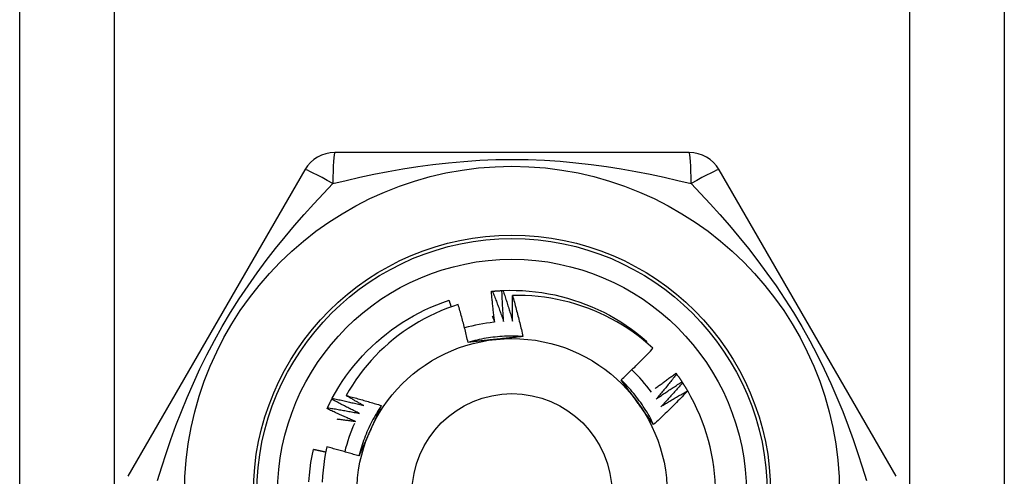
# Model space of a CAD drawing. Header units: inches. Extents: x 7 to 174, y 10 to 93.
# Tile 56 of 132: x 9.844 to 10.406, y 49.887 to 50.148. Entities that reach past the tile are written whole.
import ezdxf

# ---------------------------------------------------------------- set-up
doc = ezdxf.new("R2010")
doc.units = ezdxf.units.IN
doc.header["$MEASUREMENT"] = 0
doc.layers.add('Visible Edges(ANSI)', color=7, linetype='Continuous', lineweight=25)
doc.layers.add('Visible Tangent Edges(ANSI)', color=7, linetype='Continuous', lineweight=25)

msp = doc.modelspace()

# ---------------------------------------------------------------- linework, layer by layer
at = {"layer": 'Visible Edges(ANSI)'}
for p, q in [((9.843568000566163, 30.3173168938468), (9.843568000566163, 69.43714366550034)), ((10.40556800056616, 69.43714366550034), (10.40556800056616, 30.3173168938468)), ((10.22571795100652, 50.07211217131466), (10.02341805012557, 50.07211217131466)), ((10.00637031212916, 50.06226964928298), (9.905220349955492, 49.88707279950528)), ((10.3439156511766, 49.88707279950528), (10.24276568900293, 50.06226964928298)), ((10.20110010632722, 49.96368317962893), (10.20154276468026, 49.96420031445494)), ((10.21816410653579, 49.94599561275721), (10.21852027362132, 49.945508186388)), ((10.22160713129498, 49.94104493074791), (10.22193752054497, 49.94053966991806)), ((10.22478855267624, 49.93592221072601), (10.22483702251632, 49.93583937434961)), ((10.02170116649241, 49.93114982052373), (10.02198282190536, 49.93168378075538))]:
    msp.add_line(p, q, dxfattribs=at)
at = {"layer": 'Visible Edges(ANSI)', "flags": 128}
for points in [[(10.1128130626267, 49.99277560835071), (10.11283808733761, 49.99277815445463), (10.11286311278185, 49.99278068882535), (10.11288813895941, 49.99278322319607), (10.1129131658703, 49.9927857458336), (10.11293819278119, 49.99278826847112), (10.11296322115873, 49.99279079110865), (10.11298824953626, 49.99279330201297), (10.1130132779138, 49.99279580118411), (10.11303830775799, 49.99279830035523), (10.11306333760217, 49.99280079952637), (10.11308836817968, 49.99280328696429), (10.11311339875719, 49.99280577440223), (10.11313843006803, 49.99280825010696), (10.11316346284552, 49.99281072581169), (10.11318849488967, 49.99281318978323), (10.11321352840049, 49.99281565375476), (10.1132385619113, 49.99281810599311), (10.11326359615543, 49.99282055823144), (10.11328863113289, 49.99282299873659), (10.11331366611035, 49.99282543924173), (10.11333870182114, 49.99282787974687), (10.11336373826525, 49.99283030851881), (10.11338877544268, 49.99283273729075), (10.11341381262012, 49.99283515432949)], [(10.11471436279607, 49.97516297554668), (10.114618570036, 49.97589450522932), (10.11452421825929, 49.97662625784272), (10.11443130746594, 49.97735822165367), (10.11433983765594, 49.97809039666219), (10.1142498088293, 49.97882278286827), (10.114161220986, 49.97955538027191), (10.11407407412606, 49.98028817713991), (10.11398836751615, 49.98102118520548), (10.11390410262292, 49.9817543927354), (10.11382127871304, 49.98248779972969), (10.11373989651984, 49.98322140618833), (10.11365995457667, 49.98395520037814), (10.11358145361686, 49.98468920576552), (10.11350439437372, 49.98542339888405), (10.11342877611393, 49.98615777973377), (10.1133545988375, 49.98689236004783), (10.11328186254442, 49.98762712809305), (10.1132105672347, 49.98836207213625), (10.11314071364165, 49.98909721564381), (10.11307230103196, 49.98983253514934), (10.11300532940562, 49.99056803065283), (10.11293979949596, 49.99130371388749), (10.11287571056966, 49.99203957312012), (10.1128130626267, 49.99277560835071)], [(10.11341381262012, 49.99283515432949), (10.11363891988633, 49.99285663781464), (10.1138640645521, 49.99287766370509), (10.1140892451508, 49.99289824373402), (10.11431446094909, 49.99291835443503), (10.11453971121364, 49.99293800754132), (10.11476499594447, 49.99295720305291), (10.11499031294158, 49.99297594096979), (10.115215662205, 49.99299422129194), (10.11544104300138, 49.99301204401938), (10.11566645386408, 49.99302940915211), (10.1158918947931, 49.99304631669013), (10.11611736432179, 49.99306276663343), (10.11634286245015, 49.99307877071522), (10.11656838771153, 49.99309430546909), (10.11679393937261, 49.99310939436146), (10.11701951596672, 49.9931240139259), (10.11724511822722, 49.99313818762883), (10.1174707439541, 49.99315191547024), (10.11769639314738, 49.99316517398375), (10.11792206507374, 49.99317798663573), (10.11814775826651, 49.99319034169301), (10.1183734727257, 49.99320223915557), (10.11859920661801, 49.99321367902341), (10.11882495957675, 49.99322467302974)], [(10.11341381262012, 49.99283515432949), (10.11369609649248, 49.99212111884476), (10.11397702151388, 49.99140649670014), (10.11425658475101, 49.99069131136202), (10.11453478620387, 49.9899755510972), (10.11481162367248, 49.98925921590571), (10.11508709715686, 49.98854230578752), (10.11536120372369, 49.98782483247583), (10.11563394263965, 49.98710679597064), (10.11590531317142, 49.98638818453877), (10.11617531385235, 49.98566902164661), (10.11644394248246, 49.98494928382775), (10.11671119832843, 49.98422899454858), (10.11697708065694, 49.98350814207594), (10.11724158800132, 49.98278673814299), (10.11750471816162, 49.98206477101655), (10.1177664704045, 49.98134226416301), (10.11802684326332, 49.98061919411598), (10.11828583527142, 49.97989557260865), (10.11854344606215, 49.97917141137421), (10.11879967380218, 49.9784466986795), (10.11905451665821, 49.97772143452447), (10.11930797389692, 49.97699564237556), (10.11956004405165, 49.97626929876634), (10.11981072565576, 49.97554240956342)], [(10.11882615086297, 49.99322998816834), (10.11885127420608, 49.9932312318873), (10.11887639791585, 49.99323246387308), (10.11890152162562, 49.99323369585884), (10.11892664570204, 49.99323492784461), (10.11895177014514, 49.99323613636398), (10.11897689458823, 49.99323735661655), (10.11900201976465, 49.99323856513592), (10.11902714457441, 49.9932397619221), (10.11905227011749, 49.99324095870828), (10.11907739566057, 49.99324215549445), (10.11910252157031, 49.99324334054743), (10.11912764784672, 49.9932445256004), (10.11915277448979, 49.99324569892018), (10.11917790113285, 49.99324687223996), (10.11920302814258, 49.99324803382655), (10.11922815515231, 49.99324919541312), (10.11925328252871, 49.99325034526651), (10.11927841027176, 49.99325149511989), (10.11930353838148, 49.99325263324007), (10.1193286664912, 49.99325377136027), (10.11935379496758, 49.99325490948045), (10.11937892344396, 49.99325603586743), (10.119404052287, 49.99325715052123), (10.11942918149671, 49.99325826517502)], [(10.11981072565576, 49.97554240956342), (10.11975303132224, 49.97627793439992), (10.11969678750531, 49.97701359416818), (10.11964199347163, 49.97774939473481), (10.11958864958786, 49.97848532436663), (10.11953675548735, 49.97922139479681), (10.11948631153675, 49.97995760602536), (10.11943731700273, 49.9806939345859), (10.11938977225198, 49.98143040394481), (10.11934367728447, 49.98216699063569), (10.11929903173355, 49.98290371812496), (10.11925583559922, 49.98364055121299), (10.11921408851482, 49.98437751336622), (10.11917379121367, 49.98511460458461), (10.11913494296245, 49.98585180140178), (10.11909754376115, 49.98658912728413), (10.11906159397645, 49.98732655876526), (10.11902709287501, 49.98806410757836), (10.1189940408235, 49.98880177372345), (10.11896243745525, 49.98953954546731), (10.11893228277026, 49.99027742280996), (10.1189035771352, 49.99101541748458), (10.11887631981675, 49.99175350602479), (10.11885051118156, 49.99249170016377), (10.11882615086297, 49.99322998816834)], [(10.11942918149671, 49.99325826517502), (10.12314707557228, 49.99336075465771), (10.12686518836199, 49.99333985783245), (10.13057997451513, 49.99319680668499), (10.13428788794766, 49.99293288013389), (10.13798538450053, 49.99254931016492), (10.14166891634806, 49.99204736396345), (10.14533493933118, 49.99142830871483), (10.14897990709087, 49.99069337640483), (10.15260027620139, 49.98984383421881), (10.15619249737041, 49.98888092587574), (10.1597530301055, 49.98780591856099), (10.16327832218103, 49.9866200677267), (10.16676483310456, 49.98532461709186), (10.17020901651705, 49.98392083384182), (10.17360732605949, 49.98240996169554), (10.17695621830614, 49.9807932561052), (10.18025213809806, 49.97907197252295), (10.18349155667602, 49.97724737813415), (10.18667091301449, 49.97532071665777), (10.18978666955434, 49.97329323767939), (10.19283527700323, 49.97116620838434), (10.19581319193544, 49.96894087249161), (10.19871687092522, 49.96661849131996), (10.20154276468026, 49.96420031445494)], [(10.11942918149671, 49.99325826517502), (10.1196740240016, 49.99253054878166), (10.11991747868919, 49.9918023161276), (10.12015954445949, 49.99107357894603), (10.12040022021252, 49.99034433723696), (10.12063950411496, 49.98961460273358), (10.12087739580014, 49.9888843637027), (10.1211138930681, 49.98815363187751), (10.12134899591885, 49.98742240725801), (10.12158270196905, 49.98669067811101), (10.12181501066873, 49.9859584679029), (10.12204592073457, 49.98522576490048), (10.12227543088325, 49.98449256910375), (10.12250353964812, 49.98375889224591), (10.12273024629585, 49.98302472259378), (10.12295554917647, 49.98229008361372), (10.12317944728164, 49.98155495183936), (10.12340193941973, 49.98081935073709), (10.1236230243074, 49.9800832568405), (10.12384270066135, 49.97934669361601), (10.12406096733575, 49.97860966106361), (10.12427782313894, 49.97787215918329), (10.12449326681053, 49.97713417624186), (10.12470729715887, 49.97639573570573), (10.12491991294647, 49.97565681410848)], [(10.12491991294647, 49.97565681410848), (10.12490360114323, 49.97627183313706), (10.12488830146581, 49.97688689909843), (10.12487401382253, 49.9775020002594), (10.12486073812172, 49.97811714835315), (10.12484847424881, 49.9787323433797), (10.12483722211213, 49.97934757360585), (10.12482698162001, 49.97996285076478), (10.12481775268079, 49.9805781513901), (10.12480953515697, 49.98119349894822), (10.12480232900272, 49.98180889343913), (10.12479613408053, 49.98242431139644), (10.12479095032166, 49.98303976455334), (10.12478677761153, 49.98365526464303), (10.12478361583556, 49.98427078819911), (10.12478146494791, 49.9848863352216), (10.12478032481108, 49.98550192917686), (10.12478019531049, 49.98611753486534), (10.12478107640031, 49.98673318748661), (10.12478296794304, 49.98734885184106), (10.12478586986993, 49.98796455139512), (10.12478978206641, 49.98858028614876), (10.12479470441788, 49.9891960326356), (10.12480063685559, 49.98981180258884), (10.12480757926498, 49.99042759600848)], [(10.2050343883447, 49.96023156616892), (10.20229392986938, 49.96266890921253), (10.19948069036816, 49.96501536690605), (10.19659695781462, 49.96726936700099), (10.19364501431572, 49.96942931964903), (10.19062716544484, 49.97149365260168), (10.18754569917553, 49.97346078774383), (10.18440289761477, 49.97532913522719), (10.18120106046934, 49.97709712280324), (10.17794247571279, 49.97876317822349), (10.17462943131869, 49.98032571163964), (10.17126422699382, 49.98178315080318), (10.16785023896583, 49.98313348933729), (10.16439807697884, 49.98437239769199), (10.1609121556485, 49.9854985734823), (10.15739525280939, 49.98651143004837), (10.1538501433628, 49.98741034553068), (10.15027960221, 49.98819472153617), (10.14668640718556, 49.98886395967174), (10.14307333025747, 49.9894174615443), (10.13944315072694, 49.98985459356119), (10.13579864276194, 49.99017479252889), (10.13214258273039, 49.99037741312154), (10.12847774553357, 49.99046188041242), (10.12480757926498, 49.99042759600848)], [(10.12480757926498, 49.99042759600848), (10.12508600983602, 49.98945866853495), (10.12536196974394, 49.98848904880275), (10.12563545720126, 49.98751871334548), (10.12590647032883, 49.98654769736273), (10.12617500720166, 49.98557598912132), (10.12644106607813, 49.98460360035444), (10.12670464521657, 49.98363051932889), (10.12696574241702, 49.98265676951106), (10.1272243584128, 49.98168232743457), (10.12748049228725, 49.9807071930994), (10.12773414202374, 49.97973137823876), (10.12798530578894, 49.97875489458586), (10.12823398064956, 49.97777773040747), (10.12848016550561, 49.97679989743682), (10.12872385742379, 49.97582138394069), (10.12896505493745, 49.97484222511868), (10.12920375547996, 49.9738623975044), (10.12943995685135, 49.97288191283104), (10.12967365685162, 49.97190078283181), (10.12990485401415, 49.9709190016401), (10.13013354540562, 49.9699365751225), (10.13035972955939, 49.96895351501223), (10.13058340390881, 49.96796981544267), (10.13080456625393, 49.96698548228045)], [(10.02198282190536, 49.93168378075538), (10.02378125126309, 49.93493937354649), (10.02568612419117, 49.93813253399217), (10.02769454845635, 49.94126084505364), (10.02980364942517, 49.9443218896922), (10.03201054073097, 49.94731324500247), (10.0343123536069, 49.95023249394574), (10.0367061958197, 49.95307721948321), (10.0391891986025, 49.9558450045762), (10.04175846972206, 49.95853343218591), (10.04441114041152, 49.96114007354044), (10.04714431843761, 49.96366252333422), (10.04995513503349, 49.96609835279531), (10.05284069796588, 49.96844515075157), (10.05579813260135, 49.97070050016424), (10.05882456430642, 49.9728619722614), (10.06191710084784, 49.97492715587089), (10.06507287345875, 49.97689363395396), (10.0682889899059, 49.97875898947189), (10.07156258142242, 49.9805207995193), (10.07489076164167, 49.98217663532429), (10.07827064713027, 49.98372410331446), (10.08169936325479, 49.98516077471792), (10.08517402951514, 49.98648422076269), (10.08869175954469, 49.98769202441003)], [(10.09385519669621, 49.98527301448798), (10.0905151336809, 49.98416422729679), (10.08720827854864, 49.98294997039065), (10.08393717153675, 49.98163067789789), (10.08070789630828, 49.98020841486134), (10.07752918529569, 49.97868707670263), (10.07440339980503, 49.97706811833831), (10.07133276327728, 49.97535297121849), (10.06831950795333, 49.97354301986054), (10.06536585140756, 49.97163968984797), (10.06247403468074, 49.96964437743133), (10.05964626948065, 49.96755850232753), (10.05688479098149, 49.96538346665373), (10.05419182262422, 49.96312067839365), (10.05156959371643, 49.96077154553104), (10.04902033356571, 49.95833748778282), (10.04654726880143, 49.95582095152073), (10.04415816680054, 49.95322967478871), (10.04185552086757, 49.95056679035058), (10.03964089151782, 49.94783448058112), (10.03751583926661, 49.94503494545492), (10.03548192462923, 49.94217038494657), (10.03354069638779, 49.93924298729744), (10.03169371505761, 49.93625495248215), (10.02994254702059, 49.93320847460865)], [(10.08995250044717, 49.98396592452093), (10.08990075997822, 49.98412141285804), (10.08984894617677, 49.98427687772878), (10.08979706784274, 49.98443233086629), (10.08974511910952, 49.98458776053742), (10.08969310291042, 49.98474316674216), (10.08964101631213, 49.9848985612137), (10.08958886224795, 49.98505392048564), (10.08953663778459, 49.98520926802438), (10.08948434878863, 49.98536459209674), (10.0894319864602, 49.98551990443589), (10.08937955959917, 49.98567519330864), (10.08932706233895, 49.98583045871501), (10.08927449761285, 49.98598570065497), (10.08922186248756, 49.98614091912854), (10.08916915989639, 49.98629612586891), (10.08911638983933, 49.98645130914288), (10.08906355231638, 49.98660646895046), (10.08901064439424, 49.98676161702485), (10.08895766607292, 49.98691672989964), (10.08890462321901, 49.98707183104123), (10.08885150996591, 49.98722690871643), (10.08879832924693, 49.98738197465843), (10.08874507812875, 49.98753700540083), (10.08869175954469, 49.98769202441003)], [(10.0994871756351, 49.96363539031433), (10.09927854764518, 49.96454395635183), (10.0990676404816, 49.96545193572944), (10.09885445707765, 49.96635932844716), (10.09863900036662, 49.96726612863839), (10.09842127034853, 49.96817233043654), (10.09820126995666, 49.9690779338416), (10.09797900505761, 49.96998293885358), (10.0977544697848, 49.97088733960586), (10.09752767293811, 49.97179112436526), (10.09729861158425, 49.97269430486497), (10.09706729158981, 49.9735968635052), (10.0968337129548, 49.97449880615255), (10.09659787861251, 49.97540012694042), (10.09635978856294, 49.9763008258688), (10.09611944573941, 49.9772008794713), (10.09587685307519, 49.97810031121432), (10.0956320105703, 49.97899910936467), (10.09538491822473, 49.97989728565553), (10.09513557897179, 49.9807948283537), (10.09488398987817, 49.9816917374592), (10.09463015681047, 49.98258801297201), (10.09437407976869, 49.98348365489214), (10.09411575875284, 49.9843786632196), (10.09385519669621, 49.98527301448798)], [(10.11327899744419, 49.97867648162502), (10.11333946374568, 49.97853039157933), (10.11339987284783, 49.97838426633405), (10.11346022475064, 49.97823811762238), (10.11352051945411, 49.97809193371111), (10.11358075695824, 49.97794573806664), (10.11364093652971, 49.97779950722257), (10.11370105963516, 49.97765325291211), (10.11376112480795, 49.97750697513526), (10.1138211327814, 49.97736067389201), (10.11388108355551, 49.97721433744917), (10.11394097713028, 49.97706797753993), (10.11400081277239, 49.9769215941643), (10.11406059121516, 49.97677518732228), (10.11412031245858, 49.97662875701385), (10.11417997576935, 49.97648229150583), (10.11423958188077, 49.97633580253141), (10.11429913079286, 49.9761892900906), (10.11435862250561, 49.9760427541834), (10.11441805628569, 49.9758961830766), (10.11447743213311, 49.97574960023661), (10.11453675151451, 49.97560298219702), (10.11459601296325, 49.97545633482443), (10.11465521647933, 49.97530966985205), (10.11471436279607, 49.97516297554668)], [(10.13080456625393, 49.96698548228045), (10.1294878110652, 49.96706527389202), (10.12816999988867, 49.96712586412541), (10.1268514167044, 49.96716726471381), (10.12553234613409, 49.96718949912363), (10.12421307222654, 49.96719257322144), (10.12289387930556, 49.96717651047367), (10.12157505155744, 49.9671413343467), (10.1202568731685, 49.96708705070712), (10.11893962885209, 49.96701368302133), (10.11762360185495, 49.96692124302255), (10.11630907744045, 49.96680976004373), (10.11499633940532, 49.96667923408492), (10.1136856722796, 49.96652969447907), (10.11237735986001, 49.96636115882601), (10.11107168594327, 49.96617363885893), (10.10976893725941, 49.96596715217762), (10.10846939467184, 49.96574171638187), (10.10717334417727, 49.96549734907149), (10.10588107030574, 49.96523406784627), (10.10459285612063, 49.96495189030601), (10.10330898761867, 49.9646508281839), (10.10202974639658, 49.96433090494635), (10.10075541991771, 49.96399213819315), (10.09948628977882, 49.96363453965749)], [(10.11530858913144, 49.96532769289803), (10.11464378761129, 49.96525781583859), (10.11397958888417, 49.96518797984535), (10.11331597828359, 49.96511817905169), (10.11265293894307, 49.96504839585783), (10.11199045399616, 49.96497861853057), (10.11132850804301, 49.96490882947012), (10.11066708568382, 49.96483901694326), (10.11000616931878, 49.96476916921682), (10.10934574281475, 49.96469926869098), (10.10868579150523, 49.96462930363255), (10.10802629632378, 49.96455926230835), (10.10736724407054, 49.96448913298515), (10.10670861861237, 49.96441889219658), (10.10605040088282, 49.96434853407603), (10.1053925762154, 49.9642780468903), (10.10473512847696, 49.96420740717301), (10.10407804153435, 49.96413661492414), (10.10342130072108, 49.9640656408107), (10.10276488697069, 49.9639944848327), (10.1021087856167, 49.96392312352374), (10.1014529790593, 49.96385154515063), (10.10079745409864, 49.96377974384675), (10.10014219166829, 49.96370769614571), (10.0994871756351, 49.96363539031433)], [(10.13080456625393, 49.96698548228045), (10.13016294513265, 49.96691456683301), (10.12952115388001, 49.96684392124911), (10.12887916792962, 49.96677353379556), (10.1282369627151, 49.96670338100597), (10.12759451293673, 49.96663346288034), (10.12695179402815, 49.96656375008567), (10.12630878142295, 49.96649423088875), (10.12566545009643, 49.96642489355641), (10.12502177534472, 49.96635572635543), (10.1243777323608, 49.96628670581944), (10.12373329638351, 49.96621782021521), (10.12308844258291, 49.96614905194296), (10.12244314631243, 49.96608038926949), (10.12179738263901, 49.9660118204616), (10.12115112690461, 49.9659433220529), (10.12050435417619, 49.96587488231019), (10.11985703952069, 49.96580648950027), (10.1192091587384, 49.96573812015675), (10.1185606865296, 49.96566977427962), (10.11791159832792, 49.96560141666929), (10.11726186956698, 49.96553304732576), (10.11661147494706, 49.96546464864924), (10.11596038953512, 49.96539620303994), (10.11530858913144, 49.96532769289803)], [(10.18685660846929, 49.94215346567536), (10.18763913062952, 49.94288172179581), (10.18841948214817, 49.94361218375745), (10.18919766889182, 49.94434485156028), (10.18997368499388, 49.94507971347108), (10.19074752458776, 49.94581677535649), (10.19151919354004, 49.94655601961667), (10.19228868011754, 49.94729745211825), (10.19305598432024, 49.94804105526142), (10.19382110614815, 49.94878684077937), (10.19458403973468, 49.94953478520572), (10.19534477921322, 49.95028490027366), (10.19610332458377, 49.9510371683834), (10.19685967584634, 49.95179158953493), (10.19761382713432, 49.95254815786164), (10.19836577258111, 49.95330686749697), (10.19911552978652, 49.95406773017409), (10.19986309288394, 49.9548307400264), (10.20060845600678, 49.9555958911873), (10.20135162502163, 49.95636318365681), (10.20209258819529, 49.95713261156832), (10.20283135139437, 49.95790416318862), (10.20356790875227, 49.95867784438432), (10.20430225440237, 49.95945364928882), (10.2050343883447, 49.96023156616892)], [(10.20626391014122, 49.93721130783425), (10.20675252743, 49.937586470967), (10.20724177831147, 49.9379608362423), (10.20773166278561, 49.93833441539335), (10.20822218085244, 49.93870720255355), (10.20871332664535, 49.93907919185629), (10.20920510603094, 49.9394503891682), (10.20969751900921, 49.93982079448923), (10.21019055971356, 49.94019040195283), (10.21068422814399, 49.94055921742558), (10.21117852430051, 49.94092723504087), (10.2116734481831, 49.94129445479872), (10.21216899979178, 49.94166088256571), (10.21266517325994, 49.94202650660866), (10.21316197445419, 49.94239133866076), (10.21365939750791, 49.9427553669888), (10.21415744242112, 49.9431185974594), (10.21465610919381, 49.94348103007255), (10.21515539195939, 49.94384265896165), (10.21565530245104, 49.9442034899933), (10.21615582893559, 49.94456351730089), (10.21665697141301, 49.94492274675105), (10.21715873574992, 49.94528117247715), (10.21766111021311, 49.94563879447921), (10.21816410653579, 49.94599561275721)], [(10.21852027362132, 49.945508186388), (10.218048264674, 49.94490259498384), (10.21757507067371, 49.94429788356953), (10.21710069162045, 49.94369404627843), (10.2166251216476, 49.94309110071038), (10.21614836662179, 49.94248903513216), (10.21567043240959, 49.94188785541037), (10.21519131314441, 49.94128756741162), (10.21471100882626, 49.94068817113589), (10.21422952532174, 49.9400896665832), (10.21374686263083, 49.93949205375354), (10.21326301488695, 49.93889533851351), (10.21277799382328, 49.93829952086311), (10.21229178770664, 49.93770460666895), (10.21180440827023, 49.93711059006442), (10.21131584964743, 49.93651748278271), (10.21082611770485, 49.93592527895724), (10.2103352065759, 49.93533398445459), (10.20984312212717, 49.93474360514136), (10.20934986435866, 49.93415412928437), (10.20885543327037, 49.93356557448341), (10.2083598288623, 49.93297793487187), (10.20786305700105, 49.93239121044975), (10.20736511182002, 49.93180540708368), (10.20686599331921, 49.93122053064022)], [(10.21852027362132, 49.945508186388), (10.21865302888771, 49.94532511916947), (10.21878540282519, 49.94514179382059), (10.21891740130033, 49.94495820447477), (10.21904902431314, 49.944774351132), (10.21918026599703, 49.94459023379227), (10.21931113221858, 49.94440585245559), (10.21944162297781, 49.94422121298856), (10.21957173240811, 49.94403631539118), (10.21970146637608, 49.94385115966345), (10.21983081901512, 49.94366573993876), (10.21995979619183, 49.94348006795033), (10.22008839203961, 49.94329413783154), (10.22021661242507, 49.94310794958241), (10.22034445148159, 49.94292150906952), (10.22047190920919, 49.94273481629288), (10.22059899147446, 49.94254786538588), (10.2207256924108, 49.94236066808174), (10.22085201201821, 49.94217321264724), (10.22097795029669, 49.94198551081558), (10.22110351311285, 49.94179755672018), (10.22122869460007, 49.94160935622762), (10.22135348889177, 49.94142090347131), (10.22147790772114, 49.94123220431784), (10.22160194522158, 49.94104325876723)], [(10.20541656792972, 49.9167068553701), (10.20482729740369, 49.91788709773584), (10.2042208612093, 49.91905864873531), (10.20359742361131, 49.92022127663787), (10.2029571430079, 49.92137474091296), (10.20230016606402, 49.92251880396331), (10.20162666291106, 49.92365322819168), (10.20093678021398, 49.9247777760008), (10.20023068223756, 49.92589220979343), (10.19950852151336, 49.92699629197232), (10.19877045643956, 49.92808979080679), (10.19801664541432, 49.92917245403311), (10.19724724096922, 49.9302440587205), (10.19646240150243, 49.93130435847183), (10.19566228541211, 49.93235312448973), (10.19484705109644, 49.93339011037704), (10.19401685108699, 49.93441508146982), (10.19317184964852, 49.93542779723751), (10.19231219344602, 49.93642802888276), (10.19143805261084, 49.93741553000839), (10.19054956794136, 49.93839006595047), (10.18964690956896, 49.93935140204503), (10.18873023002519, 49.94029929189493), (10.18779968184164, 49.9412335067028), (10.18685542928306, 49.94215381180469)], [(10.19623289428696, 49.92929787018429), (10.19583997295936, 49.92983866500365), (10.19544739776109, 49.9303789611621), (10.19505514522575, 49.93091876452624), (10.19466318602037, 49.93145808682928), (10.19427151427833, 49.93199692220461), (10.19388010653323, 49.93253528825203), (10.1934889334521, 49.93307319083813), (10.19309798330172, 49.93361064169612), (10.19270723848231, 49.93414763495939), (10.19231667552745, 49.93468418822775), (10.19192627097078, 49.93522030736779), (10.19153600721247, 49.93575599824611), (10.19114586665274, 49.93629126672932), (10.19075582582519, 49.93682611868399), (10.19036586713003, 49.93736056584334), (10.18997596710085, 49.93789461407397), (10.18958611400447, 49.93842826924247), (10.18919627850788, 49.93896153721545), (10.18880644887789, 49.9394944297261), (10.18841659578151, 49.94002695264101), (10.18802670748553, 49.94055910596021), (10.18763676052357, 49.94109090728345), (10.18724673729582, 49.94162235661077), (10.18685660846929, 49.94215346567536)], [(10.20686599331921, 49.93122053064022), (10.20747048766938, 49.93164350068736), (10.20807583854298, 49.93206529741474), (10.20868204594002, 49.93248590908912), (10.20928910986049, 49.93290534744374), (10.20989701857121, 49.93332360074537), (10.21050578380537, 49.93374066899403), (10.21111539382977, 49.93415655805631), (10.21172585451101, 49.93457126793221), (10.21233715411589, 49.93498478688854), (10.21294930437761, 49.9353971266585), (10.21356229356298, 49.93580827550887), (10.21417612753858, 49.93621823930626), (10.21479079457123, 49.93662701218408), (10.21540630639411, 49.93703460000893), (10.21602265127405, 49.93744099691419), (10.21663982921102, 49.93784620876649), (10.21725784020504, 49.9382502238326), (10.2178766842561, 49.93865304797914), (10.2184963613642, 49.93905468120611), (10.21911686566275, 49.93945512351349), (10.21973819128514, 49.93985436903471), (10.22036034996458, 49.94025241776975), (10.22098332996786, 49.94064926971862), (10.22160713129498, 49.94104493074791)], [(10.22193752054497, 49.94053966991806), (10.22143471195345, 49.93995939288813), (10.22093077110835, 49.93938006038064), (10.22042568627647, 49.93880166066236), (10.2199194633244, 49.9382242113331), (10.21941210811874, 49.93764770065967), (10.2189036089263, 49.93707214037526), (10.21839397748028, 49.93649753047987), (10.21788321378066, 49.9359238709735), (10.21737131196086, 49.93535116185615), (10.21685827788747, 49.93477940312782), (10.2163441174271, 49.93420860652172), (10.21582881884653, 49.93363877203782), (10.21531239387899, 49.93306989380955), (10.21479483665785, 49.9325019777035), (10.21427615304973, 49.93193502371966), (10.21375634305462, 49.93136903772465), (10.21323540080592, 49.93080401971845), (10.21271333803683, 49.93023997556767), (10.21219014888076, 49.92967689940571), (10.2116658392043, 49.92911479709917), (10.21114040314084, 49.92855367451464), (10.21061384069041, 49.92799352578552), (10.21008616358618, 49.92743436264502), (10.20955736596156, 49.92687617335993)], [(10.22193752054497, 49.94053966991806), (10.22206059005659, 49.94034996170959), (10.22218327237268, 49.94016001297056), (10.22230556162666, 49.93996981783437), (10.2224274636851, 49.93977937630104), (10.22254897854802, 49.93958870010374), (10.22267009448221, 49.9393977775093), (10.22279082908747, 49.9392066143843), (10.22291116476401, 49.93901521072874), (10.22303110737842, 49.93882356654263), (10.22315066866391, 49.93863168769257), (10.22326983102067, 49.93843956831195), (10.2233886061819, 49.93824721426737), (10.22350699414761, 49.93805462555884), (10.22362498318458, 49.93786180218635), (10.22374257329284, 49.93766874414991), (10.22385978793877, 49.93747545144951), (10.22397659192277, 49.93728192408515), (10.22409302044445, 49.93708816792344), (10.2242090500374, 49.93689418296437), (10.22432468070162, 49.93669996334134), (10.22443992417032, 49.93650552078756), (10.22455476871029, 49.93631084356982), (10.22466922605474, 49.93611594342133), (10.22478328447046, 49.93592081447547)], [(10.22483702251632, 49.93583937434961), (10.22405460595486, 49.9350158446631), (10.22326985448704, 49.93419457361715), (10.22248275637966, 49.93337556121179), (10.22169331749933, 49.9325588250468), (10.22090154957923, 49.93174435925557), (10.22010744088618, 49.93093217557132), (10.21931100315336, 49.93012227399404), (10.21851223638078, 49.92931466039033), (10.21771114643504, 49.92850933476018), (10.21690773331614, 49.92770631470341), (10.21610199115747, 49.9269055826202), (10.21529391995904, 49.92610714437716), (10.21448351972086, 49.92531100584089), (10.2136708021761, 49.92451717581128), (10.21285576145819, 49.92372565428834), (10.21203840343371, 49.92293645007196), (10.21121873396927, 49.92214956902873), (10.21039675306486, 49.92136501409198), (10.20957247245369, 49.92058279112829), (10.20874588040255, 49.91980290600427), (10.20791699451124, 49.91902536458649), (10.20708580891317, 49.91825017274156), (10.20625233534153, 49.91747733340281), (10.20541656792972, 49.9167068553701)], [(10.20955736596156, 49.92687617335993), (10.21018299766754, 49.92726719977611), (10.21080942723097, 49.92765700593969), (10.21143664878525, 49.92804559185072), (10.21206466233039, 49.92843295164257), (10.21269346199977, 49.92881909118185), (10.21332305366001, 49.92920399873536), (10.2139534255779, 49.92958769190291), (10.21458458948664, 49.92997015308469), (10.21521652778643, 49.93035138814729), (10.21584925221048, 49.93073139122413), (10.21648275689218, 49.9311101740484), (10.21711704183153, 49.9314877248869), (10.21775210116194, 49.93186404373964), (10.2183879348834, 49.93223913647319), (10.21902454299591, 49.93261299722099), (10.21966191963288, 49.93298562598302), (10.22030007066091, 49.93335701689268), (10.22093899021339, 49.93372718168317), (10.22157867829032, 49.9340961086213), (10.22221912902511, 49.93446380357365), (10.22286034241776, 49.93483026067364), (10.22350231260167, 49.93519547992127), (10.22414505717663, 49.93555946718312), (10.22478855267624, 49.93592221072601)], [(10.0192947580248, 49.92628582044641), (10.01939047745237, 49.92649069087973), (10.01948660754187, 49.92669536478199), (10.01958316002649, 49.92689983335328), (10.01968012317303, 49.92710410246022), (10.01977749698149, 49.92730816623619), (10.01987528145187, 49.9275120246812), (10.01997347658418, 49.92771568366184), (10.02007209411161, 49.92791913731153), (10.02017111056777, 49.92812238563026), (10.02027053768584, 49.92832542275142), (10.02037036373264, 49.92852826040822), (10.02047061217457, 49.92873089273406), (10.02057125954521, 49.92893331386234), (10.02067231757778, 49.92913552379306), (10.02077378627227, 49.92933752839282), (10.02087565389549, 49.92953932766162), (10.02097793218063, 49.92974090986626), (10.02108060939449, 49.92994228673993), (10.02118369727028, 49.93014345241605), (10.02128718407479, 49.93034440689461), (10.02139106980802, 49.9305451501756), (10.02149535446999, 49.93074567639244), (10.02160004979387, 49.93094599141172), (10.02170514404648, 49.93114609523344)], [(10.03744159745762, 49.92302216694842), (10.03677854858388, 49.92334571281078), (10.03611610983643, 49.92367058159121), (10.03545429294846, 49.92399676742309), (10.03479308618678, 49.9243242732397), (10.03413250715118, 49.92465309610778), (10.03347254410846, 49.92498323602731), (10.03281320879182, 49.92531469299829), (10.03215449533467, 49.92564746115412), (10.031496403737, 49.92598154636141), (10.03083894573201, 49.92631694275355), (10.0301821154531, 49.92665365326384), (10.02952591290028, 49.92699167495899), (10.02887033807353, 49.92733100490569), (10.02821540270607, 49.92767164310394), (10.02756110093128, 49.92801358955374), (10.02690743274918, 49.92835684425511), (10.02625440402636, 49.92870140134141), (10.02560200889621, 49.92904727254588), (10.02495026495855, 49.9293944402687), (10.02429915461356, 49.92974291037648), (10.02364868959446, 49.93009268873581), (10.02299886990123, 49.9304437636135), (10.02234969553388, 49.93079614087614), (10.02170116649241, 49.93114982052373)], [(10.02198282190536, 49.93168378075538), (10.02273413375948, 49.93152545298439), (10.02348517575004, 49.93136566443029), (10.02423593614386, 49.93120443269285), (10.02498643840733, 49.93104174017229), (10.02573665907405, 49.93087759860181), (10.02648660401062, 49.93071200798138), (10.02723626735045, 49.93054495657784), (10.02798565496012, 49.93037645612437), (10.02873475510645, 49.93020650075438), (10.02948356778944, 49.93003509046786), (10.03023209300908, 49.92986223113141), (10.03098033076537, 49.92968791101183), (10.03172828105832, 49.92951214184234), (10.03247593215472, 49.92933491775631), (10.03322328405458, 49.92915623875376), (10.0339703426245, 49.92897609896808), (10.03471710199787, 49.92879451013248), (10.0354635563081, 49.92861146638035), (10.03620970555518, 49.9284269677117), (10.03695554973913, 49.92824101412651), (10.03770108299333, 49.92805360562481), (10.03844630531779, 49.92786473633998), (10.03919121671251, 49.92767441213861), (10.03993581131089, 49.92748263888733)], [(10.02994254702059, 49.93320847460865), (10.0307820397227, 49.93299217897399), (10.0316210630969, 49.93277404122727), (10.03245960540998, 49.93255406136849), (10.03329767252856, 49.93233223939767), (10.03413525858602, 49.93210858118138), (10.03497235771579, 49.93188308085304), (10.03580898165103, 49.93165573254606), (10.03664513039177, 49.93142654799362), (10.0374807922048, 49.93119551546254), (10.03831597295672, 49.93096264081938), (10.03915066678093, 49.93072792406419), (10.03998486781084, 49.93049136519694), (10.04081857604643, 49.93025295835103), (10.04165178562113, 49.93001271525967), (10.04248450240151, 49.92977062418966), (10.04331671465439, 49.9295266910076), (10.04414841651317, 49.92928091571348), (10.04497961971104, 49.92903329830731), (10.0458103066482, 49.9287838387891), (10.04664048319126, 49.92853253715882), (10.04747014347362, 49.92827939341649), (10.04829928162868, 49.92802440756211), (10.04912790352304, 49.92776757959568), (10.04995599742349, 49.92750890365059)], [(10.03993581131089, 49.92748263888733), (10.03951607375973, 49.92771497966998), (10.03909662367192, 49.92794786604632), (10.03867746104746, 49.92818129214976), (10.03825859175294, 49.9284152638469), (10.03784000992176, 49.92864978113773), (10.03742172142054, 49.92888484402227), (10.03700372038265, 49.9291204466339), (10.03658600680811, 49.92935658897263), (10.03616859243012, 49.92959327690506), (10.03575146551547, 49.92983050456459), (10.03533463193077, 49.93006827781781), (10.03491809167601, 49.93030659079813), (10.0345018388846, 49.93054544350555), (10.03408588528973, 49.93078484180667), (10.03367022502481, 49.93102477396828), (10.03325485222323, 49.9312652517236), (10.03283978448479, 49.93150626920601), (10.0324250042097, 49.93174782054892), (10.03201051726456, 49.93198991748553), (10.03159632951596, 49.93223255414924), (10.0311824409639, 49.93247572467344), (10.03076884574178, 49.93271943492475), (10.03035554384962, 49.93296368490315), (10.02994254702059, 49.93320847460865)], [(10.20541656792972, 49.9167068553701), (10.2050343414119, 49.91722705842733), (10.20465226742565, 49.91774754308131), (10.20427031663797, 49.91826832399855), (10.20388845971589, 49.91878941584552), (10.20350668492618, 49.91931083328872), (10.20312495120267, 49.91983258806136), (10.20274324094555, 49.92035469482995), (10.20236153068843, 49.92087716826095), (10.20197978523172, 49.9214000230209), (10.20159799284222, 49.92192326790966), (10.20121611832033, 49.92244692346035), (10.20083413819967, 49.92297100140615), (10.20045202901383, 49.92349551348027), (10.20006976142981, 49.92402047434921), (10.19968731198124, 49.92454589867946), (10.19930465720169, 49.92507180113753), (10.1989217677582, 49.92559819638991), (10.19853862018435, 49.92612509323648), (10.19815519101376, 49.92665250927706), (10.19777145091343, 49.92718046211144), (10.19738737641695, 49.92770896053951), (10.19700294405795, 49.92823801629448), (10.19661812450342, 49.92876765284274), (10.19623289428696, 49.92929787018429)], [(10.01904119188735, 49.92573795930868), (10.01905170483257, 49.92576081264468), (10.01906221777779, 49.92578366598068), (10.01907273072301, 49.92580651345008), (10.01908325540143, 49.92582936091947), (10.01909378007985, 49.92585220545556), (10.01910431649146, 49.92587504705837), (10.01911485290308, 49.92589788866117), (10.01912540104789, 49.92592072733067), (10.01913594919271, 49.92594356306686), (10.01914649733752, 49.92596639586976), (10.01915705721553, 49.92598922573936), (10.01916761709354, 49.92601205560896), (10.01917818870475, 49.92603488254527), (10.01918876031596, 49.92605770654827), (10.01919933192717, 49.92608052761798), (10.01920991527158, 49.92610334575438), (10.01922051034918, 49.92612616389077), (10.01923109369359, 49.92614897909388), (10.01924170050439, 49.92617179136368), (10.01925229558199, 49.92619460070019), (10.0192629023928, 49.9262174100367), (10.0192735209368, 49.9262402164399), (10.0192841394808, 49.92626301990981), (10.0192947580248, 49.92628582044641)], [(10.03518226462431, 49.91843825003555), (10.03450331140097, 49.91872694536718), (10.03382490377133, 49.91901699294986), (10.03314704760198, 49.91930838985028), (10.03246973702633, 49.91960113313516), (10.03179297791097, 49.91989522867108), (10.03111677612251, 49.92019066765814), (10.03044111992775, 49.92048745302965), (10.02976602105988, 49.9207855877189), (10.02909147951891, 49.92108506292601), (10.02841749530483, 49.92138588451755), (10.02774407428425, 49.92168804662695), (10.02707121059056, 49.9219915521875), (10.02639891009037, 49.92229639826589), (10.02572717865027, 49.92260258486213), (10.02505600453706, 49.92291010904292), (10.02438540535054, 49.92321897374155), (10.02371536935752, 49.92352917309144), (10.02304590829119, 49.92384071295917), (10.02237702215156, 49.92415358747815), (10.02170869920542, 49.92446779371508), (10.02104096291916, 49.92478333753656), (10.0203737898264, 49.92510021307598), (10.01970720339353, 49.92541842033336), (10.01904119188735, 49.92573795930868)], [(10.0192947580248, 49.92628582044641), (10.02005327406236, 49.92616669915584), (10.02081159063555, 49.92604611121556), (10.02156971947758, 49.92592406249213), (10.02232764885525, 49.9258005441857), (10.02308537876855, 49.92567556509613), (10.0238428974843, 49.92554911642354), (10.02460022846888, 49.92542120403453), (10.0253573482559, 49.9252918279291), (10.02611425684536, 49.92516098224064), (10.02687096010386, 49.92502866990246), (10.0276274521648, 49.92489489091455), (10.02838372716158, 49.92475964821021), (10.0291397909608, 49.92462293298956), (10.02989563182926, 49.92448475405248), (10.03065125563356, 49.92434510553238), (10.03140665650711, 49.92420398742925), (10.03216183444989, 49.9240614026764), (10.03291678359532, 49.92391734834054), (10.03367150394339, 49.92377182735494), (10.03442598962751, 49.92362483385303), (10.03518024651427, 49.92347637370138), (10.03593426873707, 49.92332644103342), (10.03668805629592, 49.92317503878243), (10.03744159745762, 49.92302216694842)], [(10.04995599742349, 49.92750890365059), (10.0492285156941, 49.92640845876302), (10.04851713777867, 49.92529749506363), (10.04782199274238, 49.92417627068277), (10.04714320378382, 49.92304503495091), (10.04648090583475, 49.92190404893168), (10.04583521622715, 49.92075356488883), (10.0452062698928, 49.91959383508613), (10.04459419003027, 49.91842511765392), (10.04399910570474, 49.91724766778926), (10.04342114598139, 49.91606173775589), (10.04286043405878, 49.91486758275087), (10.04231709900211, 49.91366545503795), (10.04179126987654, 49.91245561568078), (10.04128307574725, 49.91123831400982), (10.04079263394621, 49.91001380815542), (10.04032008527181, 49.90878235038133), (10.03986554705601, 49.90754419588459), (10.039429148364, 49.90629959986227), (10.03901101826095, 49.90504881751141), (10.03861128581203, 49.90379210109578), (10.03823008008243, 49.90252970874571), (10.03786751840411, 49.90126189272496), (10.03752373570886, 49.89998890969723), (10.03719886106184, 49.89871101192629)], [(10.04995599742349, 49.92750890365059), (10.04969659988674, 49.9269177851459), (10.04943688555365, 49.92632665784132), (10.04917685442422, 49.92573548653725), (10.04891650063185, 49.92514424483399), (10.04865583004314, 49.92455290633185), (10.04839484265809, 49.92396143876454), (10.04813353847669, 49.92336981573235), (10.04787192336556, 49.9227780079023), (10.04760999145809, 49.92218598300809), (10.04734774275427, 49.92159371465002), (10.04708517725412, 49.92100117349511), (10.04682230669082, 49.92040833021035), (10.04655911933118, 49.91981515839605), (10.0462956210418, 49.91922162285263), (10.04603181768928, 49.91862770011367), (10.04576769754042, 49.91803336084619), (10.04550327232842, 49.9174385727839), (10.04523853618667, 49.9168433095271), (10.04497349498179, 49.9162475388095), (10.04470814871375, 49.91565123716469), (10.04444249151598, 49.91505436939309), (10.04417653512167, 49.9144569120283), (10.04391026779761, 49.91385882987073), (10.04364369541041, 49.91326009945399)], [(10.02459339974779, 49.91988458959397), (10.0250351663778, 49.91983003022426), (10.02547688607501, 49.91977497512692), (10.02591855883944, 49.91971942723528), (10.02636018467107, 49.91966338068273), (10.02680176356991, 49.91960683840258), (10.02724329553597, 49.91954980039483), (10.02768477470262, 49.91949226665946), (10.0281262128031, 49.91943424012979), (10.02856759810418, 49.9193757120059), (10.02900893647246, 49.91931669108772), (10.02945022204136, 49.91925717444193), (10.02989146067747, 49.91919715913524), (10.03033264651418, 49.91913664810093), (10.03077378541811, 49.91907564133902), (10.03121487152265, 49.91901413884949), (10.03165590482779, 49.91895213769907), (10.03209688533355, 49.91888964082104), (10.03253781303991, 49.91882664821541), (10.03297868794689, 49.91876315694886), (10.03341951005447, 49.91869916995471), (10.03386027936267, 49.91863468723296), (10.03430099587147, 49.91856970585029), (10.03474165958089, 49.91850422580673), (10.03518226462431, 49.91843825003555)], [(10.04364369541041, 49.91326009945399), (10.04337181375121, 49.91264942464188), (10.04310019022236, 49.91203929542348), (10.04282883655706, 49.91142969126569), (10.04255775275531, 49.91082059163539), (10.04228693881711, 49.9102119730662), (10.04201640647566, 49.90960381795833), (10.04174614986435, 49.90899610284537), (10.04147618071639, 49.90838880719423), (10.04120650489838, 49.90778191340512), (10.04093711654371, 49.90717539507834), (10.04066802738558, 49.90656923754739), (10.040399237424, 49.90596341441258), (10.04013075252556, 49.90535790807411), (10.03986257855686, 49.90475269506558), (10.0395947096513, 49.9041477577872), (10.03932716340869, 49.90354307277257), (10.03905992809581, 49.9029386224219), (10.03879302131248, 49.90233438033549), (10.03852644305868, 49.90173033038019), (10.03826018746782, 49.90112644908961), (10.0379942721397, 49.90052271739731), (10.03772869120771, 49.89991911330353), (10.03746345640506, 49.89931561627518), (10.03719856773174, 49.89871220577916)], [(10.00866710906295, 49.88397480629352), (10.00892929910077, 49.8876828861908), (10.00931110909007, 49.89138052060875), (10.00981318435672, 49.89506400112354), (10.01043612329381, 49.89872961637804), (10.01118055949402, 49.9023736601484)], [(10.01820916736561, 49.90087319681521), (10.01791697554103, 49.90093838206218), (10.01762472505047, 49.9010033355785), (10.01733241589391, 49.90106805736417), (10.01704004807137, 49.90113254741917), (10.01674762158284, 49.90119680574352), (10.01645513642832, 49.90126083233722), (10.01616259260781, 49.90132462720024), (10.01586999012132, 49.90138818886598), (10.01557732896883, 49.90145152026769), (10.01528460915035, 49.90151461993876), (10.01499183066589, 49.90157748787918), (10.01469900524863, 49.90164012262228), (10.01440610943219, 49.90170252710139), (10.01411316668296, 49.90176469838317), (10.01382016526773, 49.90182663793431), (10.01352709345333, 49.90188834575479), (10.01323397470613, 49.90194982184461), (10.01294079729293, 49.90201106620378), (10.01264757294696, 49.90207207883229), (10.01235427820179, 49.90213285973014), (10.01206093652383, 49.90219340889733), (10.01176753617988, 49.90225372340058), (10.01147407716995, 49.90231380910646), (10.01118055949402, 49.9023736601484)], [(10.0188277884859, 49.90386339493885), (10.01814948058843, 49.90056036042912), (10.01757373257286, 49.89723787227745), (10.01710113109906, 49.89389830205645), (10.01673219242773, 49.89054401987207), (10.01646750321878, 49.88717739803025), (10.01630760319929, 49.88380080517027)], [(10.03719856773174, 49.89871220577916), (10.03643821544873, 49.89894580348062), (10.035677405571, 49.89917775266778), (10.03491613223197, 49.89940805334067), (10.03415440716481, 49.89963670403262), (10.03339223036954, 49.89986370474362), (10.03262959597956, 49.90008905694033), (10.03186652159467, 49.90031276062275), (10.03110299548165, 49.90053481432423), (10.03033902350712, 49.90075521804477), (10.02957461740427, 49.90097397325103), (10.02880976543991, 49.90119107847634), (10.02804447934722, 49.90140653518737), (10.02727875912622, 49.90162034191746), (10.0265126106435, 49.90183250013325), (10.02574603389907, 49.90204300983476), (10.02497902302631, 49.90225186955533), (10.02421158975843, 49.90245907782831), (10.02344374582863, 49.902664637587), (10.02267546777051, 49.9028685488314), (10.02190677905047, 49.90307081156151), (10.0211376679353, 49.90327142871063), (10.02036813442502, 49.90347039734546), (10.01959816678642, 49.903667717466), (10.0188277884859, 49.90386339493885)]]:
    msp.add_lwpolyline(points, dxfattribs=at)
at = {"layer": 'Visible Edges(ANSI)'}
for centre, radius in [((10.12456800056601, 49.87723027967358), 0.187007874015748), ((10.12456800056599, 49.87723027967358), 0.1338582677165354), ((10.1245680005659, 49.87723027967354), 0.0885826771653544)]:
    msp.add_circle(centre, radius, dxfattribs=at)
for centre, radius, start, end in [((10.02341805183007, 50.05242713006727), 0.0196850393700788, 90.00000000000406, 149.9999999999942), ((10.22571794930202, 50.05242713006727), 0.0196850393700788, 30.00000000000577, 90), ((10.124568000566, 49.87723027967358), 0.0984251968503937, 96.01810377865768, 105.9568962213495), ((10.124568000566, 49.87723027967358), 0.0984251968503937, 36.01810377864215, 45.9568962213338), ((10.12456800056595, 49.87723027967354), 0.1161417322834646, 0, 30.30707566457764), ((10.124568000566, 49.87723027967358), 0.0984251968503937, 156.0181037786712, 165.9568962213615)]:
    msp.add_arc(centre, radius, start, end, dxfattribs=at)
at = {"layer": 'Visible Tangent Edges(ANSI)'}
for p, q in [((9.897418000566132, 69.43714366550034), (9.897418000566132, 30.3173168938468)), ((10.35171800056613, 30.3173168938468), (10.35171800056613, 69.43714366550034))]:
    msp.add_line(p, q, dxfattribs=at)
at = {"layer": 'Visible Tangent Edges(ANSI)', "flags": 128}
for points in [[(10.02231979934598, 50.05432936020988), (10.02993944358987, 50.05618394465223), (10.03775504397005, 50.05796957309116), (10.04575708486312, 50.05966871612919), (10.05393603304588, 50.0612638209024), (10.06228236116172, 50.06273735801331), (10.07078654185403, 50.06407177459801), (10.07943905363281, 50.06524954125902), (10.08823036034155, 50.06625311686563), (10.09715094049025, 50.06706496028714), (10.10619126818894, 50.06766753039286), (10.11534181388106, 50.06804328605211), (10.12459305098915, 50.06817469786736), (10.13387564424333, 50.06804877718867), (10.14304717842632, 50.06767676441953), (10.15209551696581, 50.06707649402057), (10.16101356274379, 50.06626569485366), (10.16979422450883, 50.06526211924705), (10.17843040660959, 50.0640834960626), (10.18691501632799, 50.06274757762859), (10.19524096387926, 50.06127209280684), (10.20340114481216, 50.05967479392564), (10.2113884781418, 50.05797340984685), (10.21919585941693, 50.0561856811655), (10.22681620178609, 50.05432936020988)], [(9.922275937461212, 49.88475759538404), (9.924638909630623, 49.89242182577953), (9.927170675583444, 49.90020543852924), (9.92988138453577, 49.90809090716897), (9.93278116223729, 49.91606069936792), (9.935880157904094, 49.92409728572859), (9.93918850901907, 49.93218313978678), (9.942716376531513, 49.94030072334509), (9.946473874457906, 49.94843251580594), (9.950471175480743, 49.95656098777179), (9.954718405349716, 49.96466859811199), (9.959225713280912, 49.97273782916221), (9.963970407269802, 49.98070362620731), (9.96887393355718, 49.98845268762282), (9.973914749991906, 49.99598333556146), (9.97907383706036, 50.0032979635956), (9.984332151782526, 50.01039901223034), (9.989670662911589, 50.01728891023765), (9.99507032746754, 50.02397005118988), (10.00051211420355, 50.03044487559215), (10.00597699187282, 50.03671580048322), (10.01144591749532, 50.04278523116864), (10.01689987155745, 50.04865561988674), (10.02231979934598, 50.05432936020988)], [(10.22681620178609, 50.05432936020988), (10.23223287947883, 50.04865669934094), (10.23768881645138, 50.04277817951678), (10.24316373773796, 50.03669380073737), (10.24863739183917, 50.03040352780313), (10.25408955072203, 50.02390734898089), (10.25949993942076, 50.01720524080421), (10.26484831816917, 50.01029719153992), (10.27011442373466, 50.00318318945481), (10.27527800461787, 49.99586319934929), (10.28031882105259, 49.98833719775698), (10.28521660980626, 49.98060518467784), (10.28995110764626, 49.97266713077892), (10.29447734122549, 49.96457519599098), (10.29873646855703, 49.95645409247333), (10.30273778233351, 49.9483232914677), (10.30649289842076, 49.94019807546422), (10.31001343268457, 49.93209372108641), (10.31331100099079, 49.9240254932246), (10.316397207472, 49.91600867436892), (10.31928367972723, 49.90805853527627), (10.32198201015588, 49.90019035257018), (10.32450384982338, 49.89241939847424), (10.32686076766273, 49.88476095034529)]]:
    msp.add_lwpolyline(points, dxfattribs=at)
at = {"layer": 'Visible Tangent Edges(ANSI)'}
for centre, radius in [((10.12456800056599, 49.87723027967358), 0.1476377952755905), ((10.12456800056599, 49.87723027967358), 0.1456692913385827), ((10.12456800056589, 49.87723027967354), 0.0570866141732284)]:
    msp.add_circle(centre, radius, dxfattribs=at)
for centre, major_axis, ratio, start_param, end_param in [((10.02341805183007, 50.05242713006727), (0, 0.0196850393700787), 0.0560536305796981, 2.3058e-12, 1.474011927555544), ((10.22571794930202, 50.05242713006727), (0, 0.0196850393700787), 0.0560536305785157, 4.809173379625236, 6.28318530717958), ((10.02341805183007, 50.05242713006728), (-0.0170477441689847, 0.0098425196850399), 0.0560536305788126, 4.809173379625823, 6.283185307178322), ((10.22571794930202, 50.05242713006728), (0.017047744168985, 0.0098425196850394), 0.0560536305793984, 0, 1.474011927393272)]:
    msp.add_ellipse(centre, major_axis=major_axis, ratio=ratio, start_param=start_param, end_param=end_param, dxfattribs=at)

doc.saveas('drawing.dxf')
